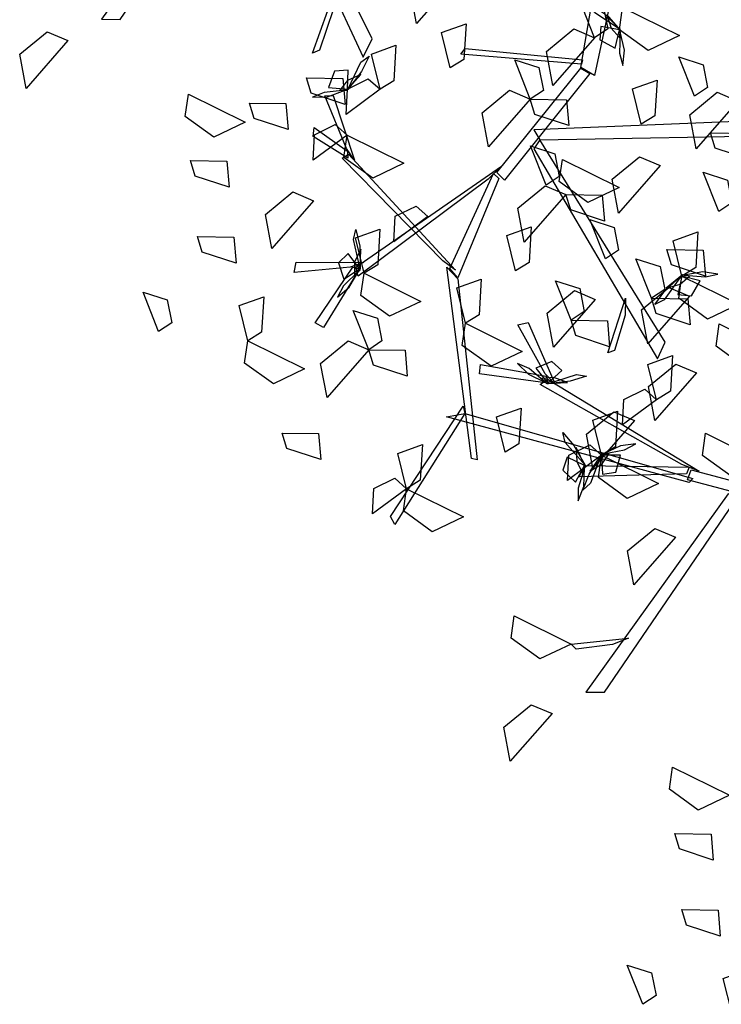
# Model space of a CAD drawing. Header units: millimetres. Extents: x 1990 to 2289, y -735 to 515.
# Tile 12 of 43: x 2040.31 to 2042.12, y 424.78 to 427.32. Entities that reach past the tile are written whole.
import ezdxf

# ---------------------------------------------------------------- set-up
doc = ezdxf.new("R2010")
doc.units = ezdxf.units.MM
doc.layers.add('VEGETACION', color=92, linetype='Continuous')

# ---------------------------------------------------------------- blocks, each defined once
blk = doc.blocks.new('AR3DS503')
at = {"color": 92, "linetype": 'Continuous'}
for points in [[(0.07024, 0.49363, 0.93533), (0.02295, 0.50566, 0.92897), (0.04406, 0.5219, 0.92621), (0.06903, 0.51091, 0.93077)], [(0.07024, 0.49363, 0.93533), (0.09178, 0.51803, 0.91971), (0.0949, 0.49867, 0.92083), (0.0808, 0.48761, 0.93033)], [(0.07024, 0.49363, 0.90379), (0.08248, 0.46849, 0.89736), (0.06542, 0.45794, 0.92023), (0.06129, 0.48506, 0.91672)], [(0.1728, 0.4718, 1.04345), (0.14537, 0.46641, 1.03703), (0.13953, 0.4856, 1.0599), (0.1668, 0.48265, 1.05638)], [(-0.07113, 0.43708, 0.93533), (-0.11843, 0.4491, 0.92897), (-0.09732, 0.46535, 0.92621), (-0.07235, 0.45436, 0.93077)], [(-0.07113, 0.43708, 0.93533), (-0.0496, 0.46148, 0.91971), (-0.04648, 0.44212, 0.92083), (-0.06058, 0.43106, 0.93033)], [(0.00189, 0.45023, 0.97406), (0.01412, 0.4251, 0.96763), (-0.00294, 0.41454, 0.99051), (-0.00707, 0.44166, 0.98699)], [(-0.07113, 0.43708, 0.93533), (-0.0589, 0.41194, 0.9289), (-0.07596, 0.40138, 0.95178), (-0.08009, 0.4285, 0.94826)], [(0.1211, 0.39514, 0.85963), (0.14483, 0.43778, 0.85327), (0.15513, 0.41322, 0.85051), (0.13812, 0.39189, 0.85507)], [(0.21356, 0.40792, 1.03715), (0.16626, 0.41995, 1.03079), (0.18737, 0.43619, 1.02803), (0.21234, 0.4252, 1.03259)], [(-0.10353, 0.38637, 1.07974), (-0.082, 0.41077, 1.06411), (-0.07888, 0.39141, 1.06523), (-0.09298, 0.38035, 1.07474)], [(0.28219, 0.41525, 0.9299), (0.30027, 0.38819, 0.91428), (0.28076, 0.39012, 0.9154), (0.27367, 0.40659, 0.9249)], [(0.1211, 0.39514, 0.85963), (0.09367, 0.38974, 0.8532), (0.08783, 0.40894, 0.87607), (0.11511, 0.40599, 0.87256)], [(0.21356, 0.40792, 1.06869), (0.22579, 0.38279, 1.06226), (0.20873, 0.37223, 1.08513), (0.20461, 0.39935, 1.08161)], [(0.1211, 0.39514, 0.85963), (0.13918, 0.36808, 0.84401), (0.11967, 0.37002, 0.84512), (0.11258, 0.38648, 0.85463)], [(0.05263, 0.35967, 1.04888), (0.00533, 0.37169, 1.04252), (0.02645, 0.38793, 1.03976), (0.05141, 0.37694, 1.04432)], [(-0.10353, 0.38637, 1.00403), (-0.0913, 0.36123, 0.99761), (-0.10836, 0.35067, 1.02048), (-0.11248, 0.37779, 1.01696)], [(0.13699, 0.33834, 0.96687), (0.08969, 0.35037, 0.96051), (0.11081, 0.36661, 0.95775), (0.13578, 0.35562, 0.96231)], [(0.05263, 0.35967, 0.96687), (0.06486, 0.33453, 0.96044), (0.0478, 0.32397, 0.98332), (0.04368, 0.35109, 0.9798)], [(-0.02633, 0.34031, 1.10509), (-0.05376, 0.33492, 1.09866), (-0.0596, 0.35411, 1.12154), (-0.03232, 0.35116, 1.11802)], [(0.26813, 0.33771, 0.96144), (0.2407, 0.33231, 0.95502), (0.23486, 0.35151, 0.97789), (0.26213, 0.34856, 0.97437)], [(-0.02633, 0.34031, 1.10509), (-0.00825, 0.31325, 1.08947), (-0.02776, 0.31519, 1.09059), (-0.03485, 0.33165, 1.10009)], [(0.13699, 0.33834, 1.01734), (0.14923, 0.3132, 1.01091), (0.13217, 0.30265, 1.03378), (0.12804, 0.32977, 1.03027)], [(0.18671, 0.29194, 1.02453), (0.21044, 0.33459, 1.01817), (0.22074, 0.31002, 1.01541), (0.20372, 0.2887, 1.01997)], [(-0.08332, 0.31077, 0.85963), (-0.11074, 0.30538, 0.8532), (-0.11659, 0.32457, 0.87607), (-0.08931, 0.32162, 0.87256)], [(-0.10265, 0.28921, 1.04888), (-0.14995, 0.30123, 1.04252), (-0.12884, 0.31747, 1.03976), (-0.10387, 0.30648, 1.04432)], [(-0.08332, 0.31077, 0.85963), (-0.06524, 0.28371, 0.84401), (-0.08475, 0.28565, 0.84512), (-0.09184, 0.30211, 0.85463)], [(0.02348, 0.3122, 1.13651), (0.03571, 0.28706, 1.13008), (0.01865, 0.27651, 1.15296), (0.01453, 0.30363, 1.14944)], [(0.09806, 0.2855, 0.96687), (0.11959, 0.3099, 0.95125), (0.12271, 0.29054, 0.95237), (0.10861, 0.27948, 0.96187)], [(-0.10265, 0.28921, 1.04888), (-0.09042, 0.26407, 1.04245), (-0.10748, 0.25351, 1.06533), (-0.11161, 0.28063, 1.06181)], [(-0.04228, 0.2887, 0.9299), (-0.0242, 0.26164, 0.91428), (-0.04371, 0.26358, 0.9154), (-0.0508, 0.28004, 0.9249)], [(0.28574, 0.28162, 0.9299), (0.25831, 0.27622, 0.92347), (0.25247, 0.29542, 0.94635), (0.27974, 0.29247, 0.94283)], [(0.17204, 0.23717, 1.1407), (0.12474, 0.2492, 1.13434), (0.14585, 0.26544, 1.13158), (0.17082, 0.25445, 1.13614)], [(0.17204, 0.23717, 1.1407), (0.19357, 0.26157, 1.12508), (0.19669, 0.24221, 1.1262), (0.18259, 0.23115, 1.1357)], [(0.29808, 0.2319, 1.0056), (0.25079, 0.24393, 0.99924), (0.2719, 0.26017, 0.99648), (0.29687, 0.24918, 1.00104)], [(-0.06851, 0.20959, 1.10509), (-0.04478, 0.25224, 1.09873), (-0.03448, 0.22767, 1.09597), (-0.05149, 0.20634, 1.10053)], [(0.39736, 0.21113, 1.08424), (0.42109, 0.25378, 1.07789), (0.43139, 0.22921, 1.07513), (0.41437, 0.20789, 1.07969)], [(0.00616, 0.22071, 1.03715), (-0.04114, 0.23274, 1.03079), (-0.02002, 0.24898, 1.02803), (0.00495, 0.23799, 1.03259)], [(0.01427, 0.24281, 0.9299), (0.03235, 0.21575, 0.91428), (0.01284, 0.21768, 0.9154), (0.00575, 0.23415, 0.9249)], [(0.25051, 0.22877, 0.96144), (0.22308, 0.22338, 0.95502), (0.21724, 0.24257, 0.97789), (0.24452, 0.23962, 0.97437)], [(-0.11996, 0.23481, 0.77027), (-0.10189, 0.20775, 0.75465), (-0.1214, 0.20969, 0.75577), (-0.12848, 0.22615, 0.76527)], [(0.03999, 0.18051, 0.85963), (0.06371, 0.22316, 0.85327), (0.07401, 0.19859, 0.85051), (0.057, 0.17727, 0.85507)], [(0.15461, 0.19742, 0.96687), (0.17614, 0.22182, 0.95125), (0.17926, 0.20246, 0.95237), (0.16516, 0.1914, 0.96187)], [(0.21174, 0.20062, 0.9299), (0.18431, 0.19523, 0.92347), (0.17847, 0.21442, 0.94635), (0.20574, 0.21147, 0.94283)], [(0.15461, 0.19742, 0.96687), (0.16684, 0.17229, 0.96044), (0.14978, 0.16173, 0.98332), (0.14566, 0.18885, 0.9798)], [(-0.10093, 0.17681, 0.89117), (-0.12836, 0.17141, 0.88474), (-0.1342, 0.19061, 0.90762), (-0.10693, 0.18765, 0.9041)], [(-0.11648, 0.14854, 1.0411), (-0.09275, 0.19119, 1.03474), (-0.08245, 0.16662, 1.03198), (-0.09947, 0.1453, 1.03654)], [(0.03999, 0.18051, 0.95425), (0.01255, 0.17512, 0.94783), (0.00671, 0.19431, 0.9707), (0.03399, 0.19136, 0.96718)], [(-0.04751, 0.18161, 1.1407), (-0.03527, 0.15647, 1.13427), (-0.05233, 0.14591, 1.15715), (-0.05646, 0.17303, 1.15363)], [(0.03999, 0.18051, 0.85963), (0.05806, 0.15346, 0.84401), (0.03855, 0.15539, 0.84512), (0.03146, 0.17186, 0.85463)], [(0.10529, 0.16996, 1.1407), (0.11752, 0.14482, 1.13427), (0.10046, 0.13426, 1.15715), (0.09633, 0.16138, 1.15363)], [(0.44152, 0.14368, 1.15995), (0.39422, 0.1557, 1.15359), (0.41534, 0.17194, 1.15083), (0.44031, 0.16095, 1.15539)], [(0.00151, 0.12396, 0.97318), (0.02524, 0.16661, 0.96682), (0.03554, 0.14204, 0.96406), (0.01853, 0.12072, 0.96862)], [(-0.08301, 0.15193, 0.63819), (-0.06493, 0.12487, 0.62257), (-0.08445, 0.12681, 0.62369), (-0.09153, 0.14327, 0.63319)], [(0.11415, 0.09939, 0.89117), (0.13788, 0.14204, 0.88481), (0.14818, 0.11747, 0.88205), (0.13116, 0.09615, 0.88661)], [(-0.01463, 0.09672, 1.1407), (-0.06193, 0.10874, 1.13434), (-0.04082, 0.12498, 1.13158), (-0.01585, 0.11399, 1.13614)], [(0.00151, 0.12396, 0.75869), (0.01959, 0.0969, 0.74307), (0.00008, 0.09884, 0.74419), (-0.00701, 0.1153, 0.75369)], [(0.33291, 0.05847, 1.10509), (0.35664, 0.10112, 1.09873), (0.36694, 0.07655, 1.09597), (0.34993, 0.05523, 1.10053)], [(0.38251, -0.02265, 1.10509), (0.40624, 0.02, 1.09873), (0.41654, -0.00457, 1.09597), (0.39952, -0.02589, 1.10053)], [(0.32704, -0.02462, 1.04888), (0.27974, -0.01259, 1.04252), (0.30086, 0.00365, 1.03976), (0.32582, -0.00734, 1.04432)], [(0.34357, -0.06854, 1.10509), (0.3673, -0.02589, 1.09873), (0.3776, -0.05046, 1.09597), (0.36059, -0.07179, 1.10053)], [(0.43164, -0.10748, 1.10509), (0.45537, -0.06483, 1.09873), (0.46567, -0.0894, 1.09597), (0.44866, -0.11072, 1.10053)], [(0.33446, -0.10898, 1.02996), (0.28716, -0.09696, 1.0236), (0.30827, -0.08072, 1.02084), (0.33324, -0.09171, 1.0254)], [(0.36119, -0.12509, 1.10509), (0.38492, -0.08245, 1.09873), (0.39521, -0.10701, 1.09597), (0.3782, -0.12834, 1.10053)], [(0.38575, -0.15661, 1.07355), (0.35832, -0.16201, 1.06712), (0.35248, -0.14281, 1.08999), (0.37976, -0.14577, 1.08648)], [(0.47058, -0.18165, 1.10509), (0.49431, -0.139, 1.09873), (0.50461, -0.16357, 1.09597), (0.48759, -0.18489, 1.10053)], [(0.47058, -0.18165, 1.10509), (0.44315, -0.18704, 1.09866), (0.43731, -0.16785, 1.12154), (0.46458, -0.1708, 1.11802)]]:
    blk.add_3dface(points, dxfattribs=at)
at = {"color": 34, "linetype": 'Continuous'}
for points in [[(0.03865, 0.4278, 1.04655), (0.0733, 0.52255, 1.14131), (0.07792, 0.51711, 1.13586), (0.04096, 0.42235, 1.0411)], [(0.0656, 0.3276, 0.94635), (0.0217, 0.46047, 1.07922), (0.02632, 0.46047, 1.07922), (0.07561, 0.32052, 0.93927)], [(0.03865, 0.4278, 1.04655), (-0.14334, 0.43977, 1.10963), (-0.14127, 0.44335, 1.11169), (0.05177, 0.4331, 1.04662)], [(0.14107, 0.33576, 0.89305), (0.15878, 0.38582, 0.97975), (0.16571, 0.38351, 0.97575), (0.14646, 0.33576, 0.89305)], [(-0.06609, 0.32782, 0.89145), (-0.06378, 0.35604, 0.92508), (-0.05916, 0.35901, 0.92862), (-0.06378, 0.31495, 0.87611)], [(0.0294, 0.2173, 0.81089), (-0.09767, 0.35545, 0.90763), (-0.10075, 0.34158, 0.89792), (0.02632, 0.20972, 0.80559)], [(0.14849, 0.33617, 0.8922), (0.18974, 0.3492, 0.883), (0.18974, 0.341, 0.87725), (0.13908, 0.33042, 0.89236)], [(0.05867, 0.24758, 0.8321), (0.14107, 0.34158, 0.89792), (0.14415, 0.33527, 0.8935), (0.05097, 0.23559, 0.8237)], [(0.05097, 0.24549, 0.83096), (0.0656, 0.32677, 0.94704), (0.0733, 0.32103, 0.93884), (0.05559, 0.2424, 0.82654)], [(0.07973, 0.3164, 0.94635), (0.17201, 0.25544, 1.03425), (0.168, 0.2512, 1.02835), (0.06868, 0.32146, 0.93514)], [(0.17027, 0.24731, 1.02734), (0.19523, 0.21121, 1.02182), (0.189, 0.20958, 1.01415), (0.16247, 0.25499, 1.026)], [(0.16779, 0.25433, 1.02805), (0.19735, 0.24378, 1.12475), (0.19795, 0.23677, 1.12029), (0.16916, 0.24912, 1.02805)], [(-0.00063, 0.15169, 0.76495), (0.04635, 0.24568, 0.83077), (0.05328, 0.24127, 0.82768), (0.00707, 0.14916, 0.76319)], [(0.02632, 0.20972, 0.80559), (-0.16722, 0.16443, 0.87687), (-0.15487, 0.15481, 0.86971), (0.03244, 0.20322, 0.80169)], [(0.30042, 0.0174, 1.03586), (0.3754, 0.18948, 1.1326), (0.36146, 0.18669, 1.12288), (0.29225, 0.01715, 1.03056)], [(0.29225, 0.01715, 1.03056), (0.17256, 0.17586, 1.10184), (0.16876, 0.16067, 1.09468), (0.28878, 0.00893, 1.02666)], [(0.20268, 0.14437, 1.0907), (0.20658, 0.17786, 1.11892), (0.21136, 0.18117, 1.12189), (0.20426, 0.12894, 1.07783)], [(-0.00448, 0.02228, 0.6363), (-0.00448, 0.15243, 0.76645), (0.00707, 0.14862, 0.76264), (0.01246, 0.02228, 0.6363)], [(0.00707, 0.14589, 0.75992), (0.09948, 0.15787, 0.7719), (0.09717, 0.15297, 0.767), (0.00707, 0.14263, 0.75665)], [(0.3629, 0.14943, 1.11642), (0.38964, 0.15873, 1.15005), (0.39422, 0.1557, 1.15359), (0.35206, 0.14211, 1.10108)], [(-0.02227, 0.00249, 0.40784), (-0.15713, 0.06992, 0.65022), (-0.14801, 0.07828, 0.64713), (-0.01469, 0.01765, 0.40784)], [(0.33493, 0.00908, 1.05593), (0.41519, 0.02856, 1.17201), (0.41305, 0.0192, 1.16381), (0.33397, 0.0036, 1.05151)], [(0.22827, 0.01834, 0.98992), (0.33324, 0.01338, 1.05574), (0.332, 0.00526, 1.05265), (0.22908, 0.01027, 0.98816)], [(0.33995, 0.00288, 1.05707), (0.45924, -0.03448, 1.12288), (0.45472, -0.03985, 1.11847), (0.32587, 0.00507, 1.04867)], [(0.4573, -0.04345, 1.11717), (0.4859, -0.07591, 1.10797), (0.4784, -0.07923, 1.10222), (0.44824, -0.03717, 1.11733)], [(0.45392, -0.03683, 1.11802), (0.50687, -0.03279, 1.20472), (0.50756, -0.04006, 1.20072), (0.4561, -0.04176, 1.11802)]]:
    blk.add_3dface(points, dxfattribs=at)
at = {"color": 52, "linetype": 'Continuous'}
for points in [[(-0.07068, 0.43676, 0.9363), (-0.06735, 0.4598, 0.92895), (-0.06271, 0.4663, 0.94128), (-0.06471, 0.45326, 0.945)], [(-0.07113, 0.43708, 0.93533), (-0.07493, 0.45116, 0.92231), (-0.08459, 0.44735, 0.9152), (-0.08538, 0.43398, 0.92319)], [(-0.07115, 0.43616, 0.93629), (-0.06472, 0.4509, 0.95189), (-0.07286, 0.44331, 0.96673), (-0.0764, 0.43454, 0.95607)], [(-0.07241, 0.43576, 0.93454), (-0.08752, 0.42929, 0.93136), (-0.09495, 0.42297, 0.94209), (-0.08384, 0.42687, 0.94778)], [(0.1414, 0.33756, 0.89225), (0.15046, 0.35128, 0.88908), (0.15318, 0.36065, 0.89981), (0.14606, 0.35128, 0.9055)], [(0.14107, 0.33576, 0.89305), (0.152, 0.3261, 0.88002), (0.15796, 0.3346, 0.87292), (0.15125, 0.34619, 0.88091)], [(0.14052, 0.33577, 0.89402), (0.15043, 0.31471, 0.88667), (0.15013, 0.30673, 0.89899), (0.14462, 0.31871, 0.90272)], [(0.14058, 0.33653, 0.894), (0.14333, 0.32069, 0.9096), (0.14595, 0.33151, 0.92444), (0.14407, 0.34078, 0.91379)], [(-0.1023, 0.28878, 1.04985), (-0.09298, 0.31011, 1.0425), (-0.08678, 0.31515, 1.05483), (-0.09216, 0.30311, 1.05855)], [(-0.10265, 0.28921, 1.04888), (-0.10258, 0.30379, 1.03586), (-0.11291, 0.30268, 1.02875), (-0.11721, 0.28999, 1.03675)], [(-0.10291, 0.28833, 1.04984), (-0.0928, 0.30083, 1.06544), (-0.10267, 0.29567, 1.08028), (-0.10841, 0.28815, 1.06962)], [(-0.10423, 0.28827, 1.04809), (-0.12052, 0.28604, 1.04491), (-0.12936, 0.28192, 1.05564), (-0.11762, 0.28273, 1.06133)], [(0.18065, 0.20366, 0.95157), (0.19628, 0.20873, 0.9484), (0.20427, 0.21434, 0.95913), (0.19285, 0.21147, 0.96482)], [(0.17884, 0.20282, 0.95334), (0.17342, 0.18018, 0.94599), (0.16821, 0.17413, 0.95831), (0.17138, 0.18693, 0.96204)], [(0.17936, 0.20337, 0.95332), (0.17161, 0.18928, 0.96892), (0.18041, 0.1961, 0.98376), (0.18474, 0.20451, 0.97311)], [(0.17926, 0.20246, 0.95237), (0.18176, 0.18809, 0.93934), (0.19172, 0.19101, 0.93224), (0.19373, 0.20425, 0.94023)], [(-0.01685, 0.11553, 1.13535), (-0.01974, 0.13171, 1.13218), (-0.02421, 0.14038, 1.14291), (-0.02293, 0.12868, 1.1486)], [(-0.01585, 0.11399, 1.13614), (-0.00127, 0.11452, 1.12312), (-0.00281, 0.12478, 1.11602), (-0.01565, 0.12857, 1.12401)], [(-0.01674, 0.11422, 1.1371), (-0.00383, 0.10462, 1.1527), (-0.00939, 0.11427, 1.16754), (-0.01713, 0.1197, 1.15689)], [(-0.01625, 0.11363, 1.13711), (0.00543, 0.10518, 1.12977), (0.01072, 0.09919, 1.14209), (-0.00153, 0.10408, 1.14581)], [(0.4125, 0.02095, 1.16301), (0.41403, 0.03731, 1.15984), (0.41202, 0.04686, 1.17057), (0.41015, 0.03524, 1.17626)], [(0.41305, 0.0192, 1.16381), (0.42724, 0.01581, 1.15078), (0.4285, 0.02612, 1.14368), (0.41713, 0.03319, 1.15167)], [(0.41225, 0.01965, 1.16476), (0.42213, 0.00696, 1.18036), (0.41935, 0.01774, 1.1952), (0.41333, 0.02504, 1.18455)], [(0.41256, 0.01895, 1.16478), (0.43121, 0.00503, 1.15743), (0.43471, -0.00216, 1.16975), (0.42421, 0.00582, 1.17348)], [(0.45389, -0.03629, 1.11899), (0.43378, -0.04799, 1.11164), (0.42579, -0.0484, 1.12396), (0.43725, -0.04186, 1.12769)], [(0.45465, -0.03628, 1.11897), (0.43911, -0.0404, 1.13457), (0.45011, -0.04206, 1.14941), (0.45919, -0.03938, 1.13876)], [(0.45392, -0.03683, 1.11802), (0.44525, -0.04856, 1.10499), (0.45424, -0.05376, 1.09789), (0.4652, -0.04606, 1.10588)], [(0.45575, -0.03701, 1.11722), (0.47021, -0.04482, 1.11405), (0.47978, -0.04672, 1.12478), (0.46982, -0.04044, 1.13047)]]:
    blk.add_3dface(points, dxfattribs=at)

msp = doc.modelspace()

# ---------------------------------------------------------------- block references
at = {"layer": 'VEGETACION', "color": 1, "xscale": 3.352641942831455, "yscale": 3.352641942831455, "zscale": 3.352641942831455, "rotation": 167.902083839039}
for p in [(2041.8869, 427.679, -3.4528), (2043.136, 425.9428, -3.4528)]:
    msp.add_blockref('AR3DS503', p, dxfattribs=at)

doc.saveas('drawing.dxf')
